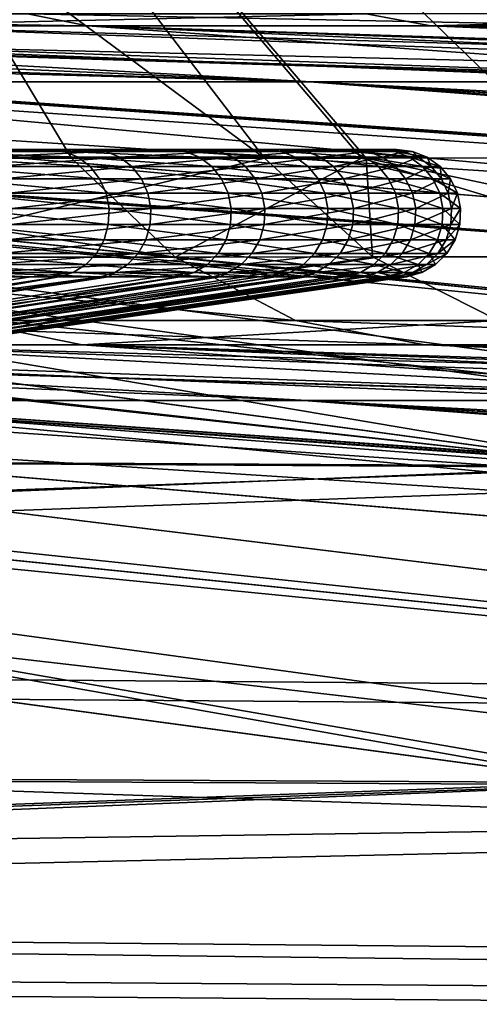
# Model space of a CAD drawing. Extents: x -850 to 850, y -465 to 0.
# Tile 95 of 125: x 34.04 to 37.64, y -19.7 to -11.98. Entities that reach past the tile are written whole.
import ezdxf

# ---------------------------------------------------------------- set-up
doc = ezdxf.new("R2010")
doc.units = 0
doc.linetypes.add('SOLIDLINE', pattern=[0])
doc.layers.add('Ablaufrosette_Modell_d52_1', color=251, linetype='SOLIDLINE')
doc.layers.add('BE3C_Lux_3440_1', color=252, linetype='SOLIDLINE')

msp = doc.modelspace()

# ---------------------------------------------------------------- linework, layer by layer
at = {"layer": 'Ablaufrosette_Modell_d52_1', "color": 251}
for points in [[(31.7708, -13, -11.0103), (34.5991, -13, -13.1026), (30.7956, -13, -13.4997)], [(30.7956, -13, -13.4997), (34.5991, -13, -13.1026), (33.5232, -13, -15.6515)], [(31.1984, -13, 12.5408), (33.1382, -13, 16.4509), (34.275, -13, 13.9285)], [(31.1984, -13, 12.5408), (34.275, -13, 13.9285), (32.0961, -13, 10.0224)], [(32.5451, -13, -8.45134), (35.4815, -13, -10.4803), (31.7708, -13, -11.0103)], [(31.7708, -13, -11.0103), (35.4815, -13, -10.4803), (34.5991, -13, -13.1026)], [(32.0961, -13, 10.0224), (34.275, -13, 13.9285), (35.22, -13, 11.3282)], [(32.0961, -13, 10.0224), (35.22, -13, 11.3282), (32.791, -13, 7.44071)], [(33.1137, -13, -5.83891), (36.1655, -13, -7.7995), (32.5451, -13, -8.45134)], [(32.5451, -13, -8.45134), (36.1655, -13, -7.7995), (35.4815, -13, -10.4803)], [(32.791, -13, 7.44071), (35.22, -13, 11.3282), (35.9681, -13, 8.66452)], [(32.791, -13, 7.44071), (35.9681, -13, 8.66452), (33.2785, -13, 4.81195)], [(33.4729, -13, -3.18956), (36.924, -13, -2.3222), (33.1137, -13, -5.83891)], [(36.924, -13, -2.3222), (36.6472, -13, -5.07504), (33.1137, -13, -5.83891)], [(33.1137, -13, -5.83891), (36.6472, -13, -5.07504), (36.1655, -13, -7.7995)], [(34.3897, -13.0155, 13.9751), (34.275, -13, 13.9285), (33.1382, -13, 16.4509)], [(34.3897, -13.0155, 13.9751), (33.1382, -13, 16.4509), (33.2492, -13.0155, 16.506)], [(34.4975, -13.061, 14.0189), (34.3897, -13.0155, 13.9751), (33.2492, -13.0155, 16.506)], [(34.4975, -13.061, 14.0189), (33.2492, -13.0155, 16.506), (33.3534, -13.061, 16.5577)], [(33.2785, -13, 4.81195), (35.9681, -13, 8.66452), (36.515, -13, 5.95239)], [(33.2785, -13, 4.81195), (36.515, -13, 5.95239), (33.5556, -13, 2.15275)], [(33.6205, -13, -0.52005), (36.9943, -13, 0.44363), (33.4729, -13, -3.18956)], [(33.4729, -13, -3.18956), (36.9943, -13, 0.44363), (36.924, -13, -2.3222)], [(33.6355, -13.0155, -15.704), (33.5232, -13, -15.6515), (34.5991, -13, -13.1026)], [(33.5556, -13, 2.15275), (36.515, -13, 5.95239), (36.8577, -13, 3.20698)], [(33.5556, -13, 2.15275), (36.8577, -13, 3.20698), (33.6205, -13, -0.52005)], [(33.6205, -13, -0.52005), (36.8577, -13, 3.20698), (36.9943, -13, 0.44363)], [(33.6355, -13.0155, -15.704), (34.5991, -13, -13.1026), (34.715, -13.0155, -13.1465)], [(33.7408, -13.061, -15.7531), (33.6355, -13.0155, -15.704), (34.715, -13.0155, -13.1465)], [(33.7408, -13.061, -15.7531), (34.715, -13.0155, -13.1465), (34.8237, -13.061, -13.1876)], [(35.3379, -13.0155, 11.3661), (35.22, -13, 11.3282), (34.275, -13, 13.9285)], [(35.3379, -13.0155, 11.3661), (34.275, -13, 13.9285), (34.3897, -13.0155, 13.9751)], [(35.4486, -13.061, 11.4017), (35.3379, -13.0155, 11.3661), (34.3897, -13.0155, 13.9751)], [(35.4486, -13.061, 11.4017), (34.3897, -13.0155, 13.9751), (34.4975, -13.061, 14.0189)], [(34.715, -13.0155, -13.1465), (34.5991, -13, -13.1026), (35.4815, -13, -10.4803)], [(34.715, -13.0155, -13.1465), (35.4815, -13, -10.4803), (35.6003, -13.0155, -10.5154)], [(34.8237, -13.061, -13.1876), (34.715, -13.0155, -13.1465), (35.6003, -13.0155, -10.5154)], [(34.8237, -13.061, -13.1876), (35.6003, -13.0155, -10.5154), (35.7118, -13.061, -10.5484)], [(36.0885, -13.0155, 8.69353), (35.9681, -13, 8.66452), (35.22, -13, 11.3282)], [(36.0885, -13.0155, 8.69353), (35.22, -13, 11.3282), (35.3379, -13.0155, 11.3661)], [(36.2016, -13.061, 8.72076), (36.0885, -13.0155, 8.69353), (35.3379, -13.0155, 11.3661)], [(36.2016, -13.061, 8.72076), (35.3379, -13.0155, 11.3661), (35.4486, -13.061, 11.4017)], [(35.6003, -13.0155, -10.5154), (35.4815, -13, -10.4803), (36.1655, -13, -7.7995)], [(35.6003, -13.0155, -10.5154), (36.1655, -13, -7.7995), (36.2866, -13.0155, -7.82562)], [(35.7118, -13.061, -10.5484), (35.6003, -13.0155, -10.5154), (36.2866, -13.0155, -7.82562)], [(35.7118, -13.061, -10.5484), (36.2866, -13.0155, -7.82562), (36.4003, -13.061, -7.85013)], [(36.6373, -13.0155, 5.97232), (36.515, -13, 5.95239), (35.9681, -13, 8.66452)], [(36.6373, -13.0155, 5.97232), (35.9681, -13, 8.66452), (36.0885, -13.0155, 8.69353)], [(36.752, -13.061, 5.99103), (36.6373, -13.0155, 5.97232), (36.0885, -13.0155, 8.69353)], [(36.752, -13.061, 5.99103), (36.0885, -13.0155, 8.69353), (36.2016, -13.061, 8.72076)], [(36.2866, -13.0155, -7.82562), (36.1655, -13, -7.7995), (36.6472, -13, -5.07504)], [(36.2866, -13.0155, -7.82562), (36.6472, -13, -5.07504), (36.77, -13.0155, -5.09204)], [(36.4003, -13.061, -7.85013), (36.2866, -13.0155, -7.82562), (36.77, -13.0155, -5.09204)], [(36.4003, -13.061, -7.85013), (36.77, -13.0155, -5.09204), (36.8851, -13.061, -5.10799)], [(36.9812, -13.0155, 3.21772), (36.8577, -13, 3.20698), (36.515, -13, 5.95239)], [(36.9812, -13.0155, 3.21772), (36.515, -13, 5.95239), (36.6373, -13.0155, 5.97232)], [(37.097, -13.061, 3.22779), (36.9812, -13.0155, 3.21772), (36.6373, -13.0155, 5.97232)], [(37.097, -13.061, 3.22779), (36.6373, -13.0155, 5.97232), (36.752, -13.061, 5.99103)], [(36.77, -13.0155, -5.09204), (36.6472, -13, -5.07504), (36.924, -13, -2.3222)], [(36.77, -13.0155, -5.09204), (36.924, -13, -2.3222), (37.0477, -13.0155, -2.32998)], [(36.8851, -13.061, -5.10799), (36.77, -13.0155, -5.09204), (37.0477, -13.0155, -2.32998)], [(37.1182, -13.0155, 0.44511), (36.9943, -13, 0.44363), (36.8577, -13, 3.20698)], [(37.1182, -13.0155, 0.44511), (36.8577, -13, 3.20698), (36.9812, -13.0155, 3.21772)], [(36.8851, -13.061, -5.10799), (37.0477, -13.0155, -2.32998), (37.1637, -13.061, -2.33727)], [(37.0477, -13.0155, -2.32998), (36.924, -13, -2.3222), (36.9943, -13, 0.44363)], [(37.2345, -13.061, 0.44651), (37.1182, -13.0155, 0.44511), (36.9812, -13.0155, 3.21772)], [(37.2345, -13.061, 0.44651), (36.9812, -13.0155, 3.21772), (37.097, -13.061, 3.22779)], [(37.0477, -13.0155, -2.32998), (36.9943, -13, 0.44363), (37.1182, -13.0155, 0.44511)], [(37.1637, -13.061, -2.33727), (37.0477, -13.0155, -2.32998), (37.1182, -13.0155, 0.44511)], [(37.1637, -13.061, -2.33727), (37.1182, -13.0155, 0.44511), (37.2345, -13.061, 0.44651)], [(34.5915, -13.1338, 14.0571), (34.4975, -13.061, 14.0189), (33.3534, -13.061, 16.5577)], [(34.5915, -13.1338, 14.0571), (33.3534, -13.061, 16.5577), (33.4442, -13.1338, 16.6028)], [(33.8328, -13.1338, -15.7961), (33.7408, -13.061, -15.7531), (34.8237, -13.061, -13.1876)], [(33.8328, -13.1338, -15.7961), (34.8237, -13.061, -13.1876), (34.9186, -13.1338, -13.2236)], [(35.5452, -13.1338, 11.4328), (35.4486, -13.061, 11.4017), (34.4975, -13.061, 14.0189)], [(35.5452, -13.1338, 11.4328), (34.4975, -13.061, 14.0189), (34.5915, -13.1338, 14.0571)], [(34.9186, -13.1338, -13.2236), (34.8237, -13.061, -13.1876), (35.7118, -13.061, -10.5484)], [(34.9186, -13.1338, -13.2236), (35.7118, -13.061, -10.5484), (35.8092, -13.1338, -10.5771)], [(36.3002, -13.1338, 8.74452), (36.2016, -13.061, 8.72076), (35.4486, -13.061, 11.4017)], [(36.3002, -13.1338, 8.74452), (35.4486, -13.061, 11.4017), (35.5452, -13.1338, 11.4328)], [(35.8092, -13.1338, -10.5771), (35.7118, -13.061, -10.5484), (36.4003, -13.061, -7.85013)], [(35.8092, -13.1338, -10.5771), (36.4003, -13.061, -7.85013), (36.4995, -13.1338, -7.87152)], [(36.8522, -13.1338, 6.00735), (36.752, -13.061, 5.99103), (36.2016, -13.061, 8.72076)], [(36.8522, -13.1338, 6.00735), (36.2016, -13.061, 8.72076), (36.3002, -13.1338, 8.74452)], [(36.4995, -13.1338, -7.87152), (36.4003, -13.061, -7.85013), (36.8851, -13.061, -5.10799)], [(36.4995, -13.1338, -7.87152), (36.8851, -13.061, -5.10799), (36.9856, -13.1338, -5.1219)], [(37.1981, -13.1338, 3.23659), (37.097, -13.061, 3.22779), (36.752, -13.061, 5.99103)], [(37.1981, -13.1338, 3.23659), (36.752, -13.061, 5.99103), (36.8522, -13.1338, 6.00735)], [(36.9856, -13.1338, -5.1219), (36.8851, -13.061, -5.10799), (37.1637, -13.061, -2.33727)], [(36.9856, -13.1338, -5.1219), (37.1637, -13.061, -2.33727), (37.265, -13.1338, -2.34364)], [(37.3359, -13.1338, 0.44772), (37.2345, -13.061, 0.44651), (37.097, -13.061, 3.22779)], [(37.3359, -13.1338, 0.44772), (37.097, -13.061, 3.22779), (37.1981, -13.1338, 3.23659)], [(37.265, -13.1338, -2.34364), (37.1637, -13.061, -2.33727), (37.2345, -13.061, 0.44651)], [(37.265, -13.1338, -2.34364), (37.2345, -13.061, 0.44651), (37.3359, -13.1338, 0.44772)], [(34.666, -13.2293, 14.0874), (34.5915, -13.1338, 14.0571), (33.4442, -13.1338, 16.6028)], [(34.666, -13.2293, 14.0874), (33.4442, -13.1338, 16.6028), (33.5163, -13.2293, 16.6386)], [(33.9056, -13.2293, -15.8301), (33.8328, -13.1338, -15.7961), (34.9186, -13.1338, -13.2236)], [(33.9056, -13.2293, -15.8301), (34.9186, -13.1338, -13.2236), (34.9938, -13.2293, -13.252)], [(35.6218, -13.2293, 11.4574), (35.5452, -13.1338, 11.4328), (34.5915, -13.1338, 14.0571)], [(35.6218, -13.2293, 11.4574), (34.5915, -13.1338, 14.0571), (34.666, -13.2293, 14.0874)], [(34.9938, -13.2293, -13.252), (34.9186, -13.1338, -13.2236), (35.8092, -13.1338, -10.5771)], [(34.9938, -13.2293, -13.252), (35.8092, -13.1338, -10.5771), (35.8863, -13.2293, -10.5999)], [(36.3784, -13.2293, 8.76336), (36.3002, -13.1338, 8.74452), (35.5452, -13.1338, 11.4328)], [(36.3784, -13.2293, 8.76336), (35.5452, -13.1338, 11.4328), (35.6218, -13.2293, 11.4574)], [(35.8863, -13.2293, -10.5999), (35.8092, -13.1338, -10.5771), (36.4995, -13.1338, -7.87152)], [(35.8863, -13.2293, -10.5999), (36.4995, -13.1338, -7.87152), (36.5781, -13.2293, -7.88848)], [(36.9315, -13.2293, 6.02029), (36.8522, -13.1338, 6.00735), (36.3002, -13.1338, 8.74452)], [(36.9315, -13.2293, 6.02029), (36.3002, -13.1338, 8.74452), (36.3784, -13.2293, 8.76336)], [(36.5781, -13.2293, -7.88848), (36.4995, -13.1338, -7.87152), (36.9856, -13.1338, -5.1219)], [(36.5781, -13.2293, -7.88848), (36.9856, -13.1338, -5.1219), (37.0653, -13.2293, -5.13294)], [(37.2782, -13.2293, 3.24356), (37.1981, -13.1338, 3.23659), (36.8522, -13.1338, 6.00735)], [(37.2782, -13.2293, 3.24356), (36.8522, -13.1338, 6.00735), (36.9315, -13.2293, 6.02029)], [(37.0653, -13.2293, -5.13294), (36.9856, -13.1338, -5.1219), (37.265, -13.1338, -2.34364)], [(37.0653, -13.2293, -5.13294), (37.265, -13.1338, -2.34364), (37.3452, -13.2293, -2.34869)], [(37.4163, -13.2293, 0.44869), (37.3359, -13.1338, 0.44772), (37.1981, -13.1338, 3.23659)], [(37.4163, -13.2293, 0.44869), (37.1981, -13.1338, 3.23659), (37.2782, -13.2293, 3.24356)], [(37.3452, -13.2293, -2.34869), (37.265, -13.1338, -2.34364), (37.3359, -13.1338, 0.44772)], [(37.3452, -13.2293, -2.34869), (37.3359, -13.1338, 0.44772), (37.4163, -13.2293, 0.44869)], [(34.7164, -13.3417, 14.1079), (34.666, -13.2293, 14.0874), (33.5163, -13.2293, 16.6386)], [(34.7164, -13.3417, 14.1079), (33.5163, -13.2293, 16.6386), (33.565, -13.3417, 16.6628)], [(33.9549, -13.3417, -15.8531), (33.9056, -13.2293, -15.8301), (34.9938, -13.2293, -13.252)], [(33.9549, -13.3417, -15.8531), (34.9938, -13.2293, -13.252), (35.0447, -13.3417, -13.2713)], [(35.6736, -13.3417, 11.4741), (35.6218, -13.2293, 11.4574), (34.666, -13.2293, 14.0874)], [(35.6736, -13.3417, 11.4741), (34.666, -13.2293, 14.0874), (34.7164, -13.3417, 14.1079)], [(35.0447, -13.3417, -13.2713), (34.9938, -13.2293, -13.252), (35.8863, -13.2293, -10.5999)], [(35.0447, -13.3417, -13.2713), (35.8863, -13.2293, -10.5999), (35.9385, -13.3417, -10.6153)], [(36.4313, -13.3417, 8.7761), (36.3784, -13.2293, 8.76336), (35.6218, -13.2293, 11.4574)], [(36.4313, -13.3417, 8.7761), (35.6218, -13.2293, 11.4574), (35.6736, -13.3417, 11.4741)], [(35.9385, -13.3417, -10.6153), (35.8863, -13.2293, -10.5999), (36.5781, -13.2293, -7.88848)], [(35.9385, -13.3417, -10.6153), (36.5781, -13.2293, -7.88848), (36.6313, -13.3417, -7.89995)], [(36.9852, -13.3417, 6.02905), (36.9315, -13.2293, 6.02029), (36.3784, -13.2293, 8.76336)], [(36.9852, -13.3417, 6.02905), (36.3784, -13.2293, 8.76336), (36.4313, -13.3417, 8.7761)], [(36.6313, -13.3417, -7.89995), (36.5781, -13.2293, -7.88848), (37.0653, -13.2293, -5.13294)], [(36.6313, -13.3417, -7.89995), (37.0653, -13.2293, -5.13294), (37.1192, -13.3417, -5.1404)], [(37.3324, -13.3417, 3.24828), (37.2782, -13.2293, 3.24356), (36.9315, -13.2293, 6.02029)], [(37.3324, -13.3417, 3.24828), (36.9315, -13.2293, 6.02029), (36.9852, -13.3417, 6.02905)], [(37.1192, -13.3417, -5.1404), (37.0653, -13.2293, -5.13294), (37.3452, -13.2293, -2.34869)], [(37.1192, -13.3417, -5.1404), (37.3452, -13.2293, -2.34869), (37.3995, -13.3417, -2.35211)], [(37.4707, -13.3417, 0.44934), (37.4163, -13.2293, 0.44869), (37.2782, -13.2293, 3.24356)], [(37.4707, -13.3417, 0.44934), (37.2782, -13.2293, 3.24356), (37.3324, -13.3417, 3.24828)], [(37.3995, -13.3417, -2.35211), (37.3452, -13.2293, -2.34869), (37.4163, -13.2293, 0.44869)], [(37.3995, -13.3417, -2.35211), (37.4163, -13.2293, 0.44869), (37.4707, -13.3417, 0.44934)], [(34.7396, -13.464, 14.1173), (34.7164, -13.3417, 14.1079), (33.565, -13.3417, 16.6628)], [(34.7396, -13.464, 14.1173), (33.565, -13.3417, 16.6628), (33.5874, -13.464, 16.6739)], [(33.9776, -13.464, -15.8637), (33.9549, -13.3417, -15.8531), (35.0447, -13.3417, -13.2713)], [(33.9776, -13.464, -15.8637), (35.0447, -13.3417, -13.2713), (35.0681, -13.464, -13.2802)], [(35.6974, -13.464, 11.4817), (35.6736, -13.3417, 11.4741), (34.7164, -13.3417, 14.1079)], [(35.6974, -13.464, 11.4817), (34.7164, -13.3417, 14.1079), (34.7396, -13.464, 14.1173)], [(35.0681, -13.464, -13.2802), (35.0447, -13.3417, -13.2713), (35.9385, -13.3417, -10.6153)], [(35.0681, -13.464, -13.2802), (35.9385, -13.3417, -10.6153), (35.9625, -13.464, -10.6224)], [(36.4556, -13.464, 8.78197), (36.4313, -13.3417, 8.7761), (35.6736, -13.3417, 11.4741)], [(36.4556, -13.464, 8.78197), (35.6736, -13.3417, 11.4741), (35.6974, -13.464, 11.4817)], [(35.9625, -13.464, -10.6224), (35.9385, -13.3417, -10.6153), (36.6313, -13.3417, -7.89995)], [(35.9625, -13.464, -10.6224), (36.6313, -13.3417, -7.89995), (36.6557, -13.464, -7.90523)], [(37.01, -13.464, 6.03308), (36.9852, -13.3417, 6.02905), (36.4313, -13.3417, 8.7761)], [(37.01, -13.464, 6.03308), (36.4313, -13.3417, 8.7761), (36.4556, -13.464, 8.78197)], [(36.6557, -13.464, -7.90523), (36.6313, -13.3417, -7.89995), (37.1192, -13.3417, -5.1404)], [(36.6557, -13.464, -7.90523), (37.1192, -13.3417, -5.1404), (37.144, -13.464, -5.14384)], [(37.3573, -13.464, 3.25045), (37.3324, -13.3417, 3.24828), (36.9852, -13.3417, 6.02905)], [(37.3573, -13.464, 3.25045), (36.9852, -13.3417, 6.02905), (37.01, -13.464, 6.03308)], [(37.144, -13.464, -5.14384), (37.1192, -13.3417, -5.1404), (37.3995, -13.3417, -2.35211)], [(37.144, -13.464, -5.14384), (37.3995, -13.3417, -2.35211), (37.4245, -13.464, -2.35368)], [(37.4958, -13.464, 0.44964), (37.4707, -13.3417, 0.44934), (37.3324, -13.3417, 3.24828)], [(37.4958, -13.464, 0.44964), (37.3324, -13.3417, 3.24828), (37.3573, -13.464, 3.25045)], [(37.4245, -13.464, -2.35368), (37.3995, -13.3417, -2.35211), (37.4707, -13.3417, 0.44934)], [(37.4245, -13.464, -2.35368), (37.4707, -13.3417, 0.44934), (37.4958, -13.464, 0.44964)], [(34.7342, -13.5888, 14.1151), (33.5874, -13.464, 16.6739), (33.5822, -13.5888, 16.6713)], [(34.7342, -13.5888, 14.1151), (34.7396, -13.464, 14.1173), (33.5874, -13.464, 16.6739)], [(33.9723, -13.5888, -15.8612), (33.9776, -13.464, -15.8637), (35.0681, -13.464, -13.2802)], [(33.9723, -13.5888, -15.8612), (35.0681, -13.464, -13.2802), (35.0627, -13.5888, -13.2781)], [(35.6919, -13.5888, 11.48), (34.7396, -13.464, 14.1173), (34.7342, -13.5888, 14.1151)], [(35.6919, -13.5888, 11.48), (35.6974, -13.464, 11.4817), (34.7396, -13.464, 14.1173)], [(35.0627, -13.5888, -13.2781), (35.0681, -13.464, -13.2802), (35.9625, -13.464, -10.6224)], [(35.0627, -13.5888, -13.2781), (35.9625, -13.464, -10.6224), (35.9569, -13.5888, -10.6208)], [(36.45, -13.5888, 8.7806), (35.6974, -13.464, 11.4817), (35.6919, -13.5888, 11.48)], [(36.45, -13.5888, 8.7806), (36.4556, -13.464, 8.78197), (35.6974, -13.464, 11.4817)], [(35.9569, -13.5888, -10.6208), (35.9625, -13.464, -10.6224), (36.6557, -13.464, -7.90523)], [(35.9569, -13.5888, -10.6208), (36.6557, -13.464, -7.90523), (36.65, -13.5888, -7.904)], [(37.0042, -13.5888, 6.03214), (36.4556, -13.464, 8.78197), (36.45, -13.5888, 8.7806)], [(37.0042, -13.5888, 6.03214), (37.01, -13.464, 6.03308), (36.4556, -13.464, 8.78197)], [(36.65, -13.5888, -7.904), (36.6557, -13.464, -7.90523), (37.144, -13.464, -5.14384)], [(36.65, -13.5888, -7.904), (37.144, -13.464, -5.14384), (37.1382, -13.5888, -5.14304)], [(37.3515, -13.5888, 3.24994), (37.01, -13.464, 6.03308), (37.0042, -13.5888, 6.03214)], [(37.3515, -13.5888, 3.24994), (37.3573, -13.464, 3.25045), (37.01, -13.464, 6.03308)], [(37.1382, -13.5888, -5.14304), (37.144, -13.464, -5.14384), (37.4245, -13.464, -2.35368)], [(37.1382, -13.5888, -5.14304), (37.4245, -13.464, -2.35368), (37.4187, -13.5888, -2.35331)], [(37.4899, -13.5888, 0.44957), (37.3573, -13.464, 3.25045), (37.3515, -13.5888, 3.24994)], [(37.4899, -13.5888, 0.44957), (37.4958, -13.464, 0.44964), (37.3573, -13.464, 3.25045)], [(37.4187, -13.5888, -2.35331), (37.4245, -13.464, -2.35368), (37.4958, -13.464, 0.44964)], [(37.4187, -13.5888, -2.35331), (37.4958, -13.464, 0.44964), (37.4899, -13.5888, 0.44957)], [(34.7005, -13.7082, 14.1014), (33.5822, -13.5888, 16.6713), (33.5496, -13.7082, 16.6551)], [(34.7005, -13.7082, 14.1014), (34.7342, -13.5888, 14.1151), (33.5822, -13.5888, 16.6713)], [(33.9394, -13.7082, -15.8458), (33.9723, -13.5888, -15.8612), (35.0627, -13.5888, -13.2781)], [(33.9394, -13.7082, -15.8458), (35.0627, -13.5888, -13.2781), (35.0286, -13.7082, -13.2652)], [(35.6572, -13.7082, 11.4688), (34.7342, -13.5888, 14.1151), (34.7005, -13.7082, 14.1014)], [(35.6572, -13.7082, 11.4688), (35.6919, -13.5888, 11.48), (34.7342, -13.5888, 14.1151)], [(35.0286, -13.7082, -13.2652), (35.0627, -13.5888, -13.2781), (35.9569, -13.5888, -10.6208)], [(35.0286, -13.7082, -13.2652), (35.9569, -13.5888, -10.6208), (35.922, -13.7082, -10.6104)], [(36.4146, -13.7082, 8.77208), (35.6919, -13.5888, 11.48), (35.6572, -13.7082, 11.4688)], [(36.4146, -13.7082, 8.77208), (36.45, -13.5888, 8.7806), (35.6919, -13.5888, 11.48)], [(35.922, -13.7082, -10.6104), (35.9569, -13.5888, -10.6208), (36.65, -13.5888, -7.904)], [(35.922, -13.7082, -10.6104), (36.65, -13.5888, -7.904), (36.6145, -13.7082, -7.89633)], [(36.9683, -13.7082, 6.02628), (36.45, -13.5888, 8.7806), (36.4146, -13.7082, 8.77208)], [(36.9683, -13.7082, 6.02628), (37.0042, -13.5888, 6.03214), (36.45, -13.5888, 8.7806)], [(36.6145, -13.7082, -7.89633), (36.65, -13.5888, -7.904), (37.1382, -13.5888, -5.14304)], [(36.6145, -13.7082, -7.89633), (37.1382, -13.5888, -5.14304), (37.1022, -13.7082, -5.13804)], [(37.3153, -13.7082, 3.24679), (37.0042, -13.5888, 6.03214), (36.9683, -13.7082, 6.02628)], [(37.3153, -13.7082, 3.24679), (37.3515, -13.5888, 3.24994), (37.0042, -13.5888, 6.03214)], [(37.1022, -13.7082, -5.13804), (37.1382, -13.5888, -5.14304), (37.4187, -13.5888, -2.35331)], [(37.1022, -13.7082, -5.13804), (37.4187, -13.5888, -2.35331), (37.3824, -13.7082, -2.35103)], [(37.4536, -13.7082, 0.44913), (37.3515, -13.5888, 3.24994), (37.3153, -13.7082, 3.24679)], [(37.4536, -13.7082, 0.44913), (37.4899, -13.5888, 0.44957), (37.3515, -13.5888, 3.24994)], [(37.3824, -13.7082, -2.35103), (37.4187, -13.5888, -2.35331), (37.4899, -13.5888, 0.44957)], [(37.3824, -13.7082, -2.35103), (37.4899, -13.5888, 0.44957), (37.4536, -13.7082, 0.44913)], [(34.6405, -13.815, 14.0771), (33.5496, -13.7082, 16.6551), (33.4917, -13.815, 16.6264)], [(34.6405, -13.815, 14.0771), (34.7005, -13.7082, 14.1014), (33.5496, -13.7082, 16.6551)], [(33.8808, -13.815, -15.8185), (33.9394, -13.7082, -15.8458), (35.0286, -13.7082, -13.2652)], [(33.8808, -13.815, -15.8185), (35.0286, -13.7082, -13.2652), (34.9681, -13.815, -13.2423)], [(35.5956, -13.815, 11.449), (34.7005, -13.7082, 14.1014), (34.6405, -13.815, 14.0771)], [(35.5956, -13.815, 11.449), (35.6572, -13.7082, 11.4688), (34.7005, -13.7082, 14.1014)], [(34.9681, -13.815, -13.2423), (35.0286, -13.7082, -13.2652), (35.922, -13.7082, -10.6104)], [(34.9681, -13.815, -13.2423), (35.922, -13.7082, -10.6104), (35.86, -13.815, -10.5921)], [(36.3517, -13.815, 8.75693), (35.6572, -13.7082, 11.4688), (35.5956, -13.815, 11.449)], [(36.3517, -13.815, 8.75693), (36.4146, -13.7082, 8.77208), (35.6572, -13.7082, 11.4688)], [(35.86, -13.815, -10.5921), (35.922, -13.7082, -10.6104), (36.6145, -13.7082, -7.89633)], [(35.86, -13.815, -10.5921), (36.6145, -13.7082, -7.89633), (36.5512, -13.815, -7.88269)], [(36.9045, -13.815, 6.01588), (36.4146, -13.7082, 8.77208), (36.3517, -13.815, 8.75693)], [(36.9045, -13.815, 6.01588), (36.9683, -13.7082, 6.02628), (36.4146, -13.7082, 8.77208)], [(36.5512, -13.815, -7.88269), (36.6145, -13.7082, -7.89633), (37.1022, -13.7082, -5.13804)], [(36.5512, -13.815, -7.88269), (37.1022, -13.7082, -5.13804), (37.0381, -13.815, -5.12917)], [(37.2508, -13.815, 3.24118), (36.9683, -13.7082, 6.02628), (36.9045, -13.815, 6.01588)], [(37.2508, -13.815, 3.24118), (37.3153, -13.7082, 3.24679), (36.9683, -13.7082, 6.02628)], [(37.0381, -13.815, -5.12917), (37.1022, -13.7082, -5.13804), (37.3824, -13.7082, -2.35103)], [(37.0381, -13.815, -5.12917), (37.3824, -13.7082, -2.35103), (37.3178, -13.815, -2.34697)], [(37.3889, -13.815, 0.44836), (37.3153, -13.7082, 3.24679), (37.2508, -13.815, 3.24118)], [(37.3889, -13.815, 0.44836), (37.4536, -13.7082, 0.44913), (37.3153, -13.7082, 3.24679)], [(37.3178, -13.815, -2.34697), (37.3824, -13.7082, -2.35103), (37.4536, -13.7082, 0.44913)], [(37.3178, -13.815, -2.34697), (37.4536, -13.7082, 0.44913), (37.3889, -13.815, 0.44836)], [(34.5581, -13.9026, 14.0436), (33.4917, -13.815, 16.6264), (33.412, -13.9026, 16.5868)], [(34.5581, -13.9026, 14.0436), (34.6405, -13.815, 14.0771), (33.4917, -13.815, 16.6264)], [(33.8001, -13.9026, -15.7808), (33.8808, -13.815, -15.8185), (34.9681, -13.815, -13.2423)], [(33.8001, -13.9026, -15.7808), (34.9681, -13.815, -13.2423), (34.8849, -13.9026, -13.2108)], [(35.5109, -13.9026, 11.4218), (34.6405, -13.815, 14.0771), (34.5581, -13.9026, 14.0436)], [(35.5109, -13.9026, 11.4218), (35.5956, -13.815, 11.449), (34.6405, -13.815, 14.0771)], [(34.8849, -13.9026, -13.2108), (34.9681, -13.815, -13.2423), (35.86, -13.815, -10.5921)], [(34.8849, -13.9026, -13.2108), (35.86, -13.815, -10.5921), (35.7746, -13.9026, -10.5669)], [(36.2652, -13.9026, 8.73609), (35.5956, -13.815, 11.449), (35.5109, -13.9026, 11.4218)], [(36.2652, -13.9026, 8.73609), (36.3517, -13.815, 8.75693), (35.5956, -13.815, 11.449)], [(35.7746, -13.9026, -10.5669), (35.86, -13.815, -10.5921), (36.5512, -13.815, -7.88269)], [(35.7746, -13.9026, -10.5669), (36.5512, -13.815, -7.88269), (36.4642, -13.9026, -7.86393)], [(36.8166, -13.9026, 6.00156), (36.3517, -13.815, 8.75693), (36.2652, -13.9026, 8.73609)], [(36.8166, -13.9026, 6.00156), (36.9045, -13.815, 6.01588), (36.3517, -13.815, 8.75693)], [(36.4642, -13.9026, -7.86393), (36.5512, -13.815, -7.88269), (37.0381, -13.815, -5.12917)], [(36.4642, -13.9026, -7.86393), (37.0381, -13.815, -5.12917), (36.9499, -13.9026, -5.11696)], [(37.1622, -13.9026, 3.23347), (36.9045, -13.815, 6.01588), (36.8166, -13.9026, 6.00156)], [(37.1622, -13.9026, 3.23347), (37.2508, -13.815, 3.24118), (36.9045, -13.815, 6.01588)], [(36.9499, -13.9026, -5.11696), (37.0381, -13.815, -5.12917), (37.3178, -13.815, -2.34697)], [(36.9499, -13.9026, -5.11696), (37.3178, -13.815, -2.34697), (37.229, -13.9026, -2.34138)], [(37.2999, -13.9026, 0.44729), (37.2508, -13.815, 3.24118), (37.1622, -13.9026, 3.23347)], [(37.229, -13.9026, -2.34138), (37.3178, -13.815, -2.34697), (37.3889, -13.815, 0.44836)], [(37.229, -13.9026, -2.34138), (37.3889, -13.815, 0.44836), (37.2999, -13.9026, 0.44729)], [(37.2999, -13.9026, 0.44729), (37.3889, -13.815, 0.44836), (37.2508, -13.815, 3.24118)], [(33.3154, -13.9655, 16.5389), (33.2079, -14, 16.4855), (34.1275, -14, 14.4449)], [(34.4582, -13.9655, 14.003), (33.412, -13.9026, 16.5868), (33.3154, -13.9655, 16.5389)], [(33.3154, -13.9655, 16.5389), (34.1275, -14, 14.4449), (34.4582, -13.9655, 14.003)], [(34.4582, -13.9655, 14.003), (34.5581, -13.9026, 14.0436), (33.412, -13.9026, 16.5868)], [(34.6718, -14, -13.1301), (33.6586, -14, -15.5306), (33.7024, -13.9655, -15.7352)], [(33.7024, -13.9655, -15.7352), (33.8001, -13.9026, -15.7808), (34.8849, -13.9026, -13.2108)], [(33.7024, -13.9655, -15.7352), (34.8849, -13.9026, -13.2108), (34.7841, -13.9655, -13.1726)], [(34.7841, -13.9655, -13.1726), (34.6718, -14, -13.1301), (33.7024, -13.9655, -15.7352)], [(34.4582, -13.9655, 14.003), (34.1275, -14, 14.4449), (34.347, -14, 13.9578)], [(34.4582, -13.9655, 14.003), (34.347, -14, 13.9578), (35.1229, -14, 11.8228)], [(35.4083, -13.9655, 11.3887), (34.5581, -13.9026, 14.0436), (34.4582, -13.9655, 14.003)], [(35.1229, -14, 11.8228), (35.4083, -13.9655, 11.3887), (34.4582, -13.9655, 14.003)], [(35.4083, -13.9655, 11.3887), (35.5109, -13.9026, 11.4218), (34.5581, -13.9026, 14.0436)], [(34.7841, -13.9655, -13.1726), (34.7357, -14, -12.9402), (34.6718, -14, -13.1301)], [(35.5561, -14, -10.5024), (34.7357, -14, -12.9402), (34.7841, -13.9655, -13.1726)], [(34.7841, -13.9655, -13.1726), (34.8849, -13.9026, -13.2108), (35.7746, -13.9026, -10.5669)], [(34.7841, -13.9655, -13.1726), (35.7746, -13.9026, -10.5669), (35.6712, -13.9655, -10.5364)], [(35.6712, -13.9655, -10.5364), (35.5561, -14, -10.5024), (34.7841, -13.9655, -13.1726)], [(35.1229, -14, 11.8228), (35.294, -14, 11.352), (35.4083, -13.9655, 11.3887)], [(35.4083, -13.9655, 11.3887), (35.294, -14, 11.352), (35.9173, -14, 9.13285)], [(36.1603, -13.9655, 8.71083), (35.5109, -13.9026, 11.4218), (35.4083, -13.9655, 11.3887)], [(35.4083, -13.9655, 11.3887), (35.9173, -14, 9.13285), (36.1603, -13.9655, 8.71083)], [(36.1603, -13.9655, 8.71083), (36.2652, -13.9026, 8.73609), (35.5109, -13.9026, 11.4218)], [(35.6712, -13.9655, -10.5364), (35.6139, -14, -10.2759), (35.5561, -14, -10.5024)], [(36.2415, -14, -7.8159), (35.6139, -14, -10.2759), (35.6712, -13.9655, -10.5364)], [(35.6712, -13.9655, -10.5364), (35.7746, -13.9026, -10.5669), (36.4642, -13.9026, -7.86393)], [(35.6712, -13.9655, -10.5364), (36.4642, -13.9026, -7.86393), (36.3588, -13.9655, -7.8412)], [(36.3588, -13.9655, -7.8412), (36.2415, -14, -7.8159), (35.6712, -13.9655, -10.5364)], [(36.1603, -13.9655, 8.71083), (35.9173, -14, 9.13285), (36.0437, -14, 8.68273)], [(36.1603, -13.9655, 8.71083), (36.0437, -14, 8.68273), (36.5059, -14, 6.39047)], [(36.7102, -13.9655, 5.98421), (36.2652, -13.9026, 8.73609), (36.1603, -13.9655, 8.71083)], [(36.5059, -14, 6.39047), (36.7102, -13.9655, 5.98421), (36.1603, -13.9655, 8.71083)], [(36.3588, -13.9655, -7.8412), (36.288, -14, -7.55284), (36.2415, -14, -7.8159)], [(36.7102, -13.9655, 5.98421), (36.8166, -13.9026, 6.00156), (36.2652, -13.9026, 8.73609)], [(36.7243, -14, -5.08571), (36.288, -14, -7.55284), (36.3588, -13.9655, -7.8412)], [(36.3588, -13.9655, -7.8412), (36.4642, -13.9026, -7.86393), (36.9499, -13.9026, -5.11696)], [(36.3588, -13.9655, -7.8412), (36.9499, -13.9026, -5.11696), (36.8431, -13.9655, -5.10217)], [(36.8431, -13.9655, -5.10217), (36.7243, -14, -5.08571), (36.3588, -13.9655, -7.8412)], [(36.5059, -14, 6.39047), (36.5917, -14, 5.9649), (36.7102, -13.9655, 5.98421)], [(36.7102, -13.9655, 5.98421), (36.5917, -14, 5.9649), (36.8855, -14, 3.61137)], [(37.0547, -13.9655, 3.22412), (36.8166, -13.9026, 6.00156), (36.7102, -13.9655, 5.98421)], [(36.7102, -13.9655, 5.98421), (36.8855, -14, 3.61137), (37.0547, -13.9655, 3.22412)], [(36.8431, -13.9655, -5.10217), (36.7543, -14, -4.78668), (36.7243, -14, -5.08571)], [(37.0016, -14, -2.32708), (36.7543, -14, -4.78668), (36.8431, -13.9655, -5.10217)], [(37.0547, -13.9655, 3.22412), (37.1622, -13.9026, 3.23347), (36.8166, -13.9026, 6.00156)], [(36.8431, -13.9655, -5.10217), (36.9499, -13.9026, -5.11696), (37.229, -13.9026, -2.34138)], [(36.8431, -13.9655, -5.10217), (37.229, -13.9026, -2.34138), (37.1214, -13.9655, -2.33461)], [(37.1214, -13.9655, -2.33461), (37.0016, -14, -2.32708), (36.8431, -13.9655, -5.10217)], [(37.0547, -13.9655, 3.22412), (36.8855, -14, 3.61137), (36.9352, -14, 3.21372)], [(37.0547, -13.9655, 3.22412), (36.9352, -14, 3.21372), (37.1921, -13.9655, 0.446)], [(36.9352, -14, 3.21372), (37.0539, -14, 0.81145), (37.1921, -13.9655, 0.446)], [(37.1214, -13.9655, -2.33461), (37.0101, -14, -1.99325), (37.0016, -14, -2.32708)], [(37.0721, -14, 0.44456), (37.0101, -14, -1.99325), (37.1214, -13.9655, -2.33461)], [(37.1921, -13.9655, 0.446), (37.0539, -14, 0.81145), (37.0721, -14, 0.44456)], [(37.1921, -13.9655, 0.446), (37.1622, -13.9026, 3.23347), (37.0547, -13.9655, 3.22412)], [(37.1921, -13.9655, 0.446), (37.0721, -14, 0.44456), (37.1214, -13.9655, -2.33461)], [(37.1214, -13.9655, -2.33461), (37.229, -13.9026, -2.34138), (37.2999, -13.9026, 0.44729)], [(37.1214, -13.9655, -2.33461), (37.2999, -13.9026, 0.44729), (37.1921, -13.9655, 0.446)], [(37.1921, -13.9655, 0.446), (37.2999, -13.9026, 0.44729), (37.1622, -13.9026, 3.23347)], [(33.6586, -14, -15.5306), (34.6718, -14, -13.1301), (28.0873, -14.883, -12.9597)], [(28.0873, -14.883, -12.9597), (34.6718, -14, -13.1301), (28.987, -14.883, -10.7984)], [(34.347, -14, 13.9578), (34.1275, -14, 14.4449), (28.4862, -14.883, 12.0575)], [(34.1275, -14, 14.4449), (33.2079, -14, 16.4855), (28.4862, -14.883, 12.0575)], [(29.3166, -14.883, 9.86863), (34.347, -14, 13.9578), (28.4862, -14.883, 12.0575)], [(34.6718, -14, -13.1301), (34.7357, -14, -12.9402), (28.987, -14.883, -10.7984)], [(34.7357, -14, -12.9402), (35.5561, -14, -10.5024), (28.987, -14.883, -10.7984)], [(28.987, -14.883, -10.7984), (35.5561, -14, -10.5024), (29.7206, -14.883, -8.57525)], [(35.294, -14, 11.352), (35.1229, -14, 11.8228), (29.3166, -14.883, 9.86863)], [(35.1229, -14, 11.8228), (34.347, -14, 13.9578), (29.3166, -14.883, 9.86863)], [(29.9789, -14.883, 7.6232), (35.294, -14, 11.352), (29.3166, -14.883, 9.86863)], [(35.5561, -14, -10.5024), (35.6139, -14, -10.2759), (29.7206, -14.883, -8.57525)], [(35.6139, -14, -10.2759), (36.2415, -14, -7.8159), (29.7206, -14.883, -8.57525)], [(29.7206, -14.883, -8.57525), (36.2415, -14, -7.8159), (30.284, -14.883, -6.30296)], [(36.0437, -14, 8.68273), (35.9173, -14, 9.13285), (29.9789, -14.883, 7.6232)], [(35.9173, -14, 9.13285), (35.294, -14, 11.352), (29.9789, -14.883, 7.6232)], [(30.4696, -14.883, 5.33409), (36.0437, -14, 8.68273), (29.9789, -14.883, 7.6232)], [(36.2415, -14, -7.8159), (36.288, -14, -7.55284), (30.284, -14.883, -6.30296)], [(36.288, -14, -7.55284), (36.7243, -14, -5.08571), (30.284, -14.883, -6.30296)], [(30.284, -14.883, -6.30296), (36.7243, -14, -5.08571), (30.674, -14.883, -3.99456)], [(36.5917, -14, 5.9649), (36.5059, -14, 6.39047), (30.4696, -14.883, 5.33409)], [(36.5059, -14, 6.39047), (36.0437, -14, 8.68273), (30.4696, -14.883, 5.33409)], [(30.7858, -14.883, 3.01444), (36.5917, -14, 5.9649), (30.4696, -14.883, 5.33409)], [(36.7243, -14, -5.08571), (36.7543, -14, -4.78668), (30.674, -14.883, -3.99456)], [(36.7543, -14, -4.78668), (37.0016, -14, -2.32708), (30.674, -14.883, -3.99456)], [(30.674, -14.883, -3.99456), (37.0016, -14, -2.32708), (30.8882, -14.883, -1.66329)], [(36.9352, -14, 3.21372), (36.8855, -14, 3.61137), (30.7858, -14.883, 3.01444)], [(36.8855, -14, 3.61137), (36.5917, -14, 5.9649), (30.7858, -14.883, 3.01444)], [(30.9256, -14.883, 0.67752), (36.9352, -14, 3.21372), (30.7858, -14.883, 3.01444)], [(37.0016, -14, -2.32708), (37.0101, -14, -1.99325), (30.8882, -14.883, -1.66329)], [(37.0101, -14, -1.99325), (37.0721, -14, 0.44456), (30.8882, -14.883, -1.66329)], [(30.8882, -14.883, -1.66329), (37.0721, -14, 0.44456), (30.9256, -14.883, 0.67752)], [(37.0721, -14, 0.44456), (37.0539, -14, 0.81145), (30.9256, -14.883, 0.67752)], [(37.0539, -14, 0.81145), (36.9352, -14, 3.21372), (30.9256, -14.883, 0.67752)]]:
    msp.add_3dface(points, dxfattribs=at)
at = {"layer": 'BE3C_Lux_3440_1', "color": 252}
for points in [[(28.9811, -3.96445, 16.7322), (35.9583, -13.0678, 22.782), (23.663, -3.96445, 23.663)], [(23.663, -3.96445, 23.663), (35.9583, -13.0678, 22.782), (31.9599, -13.0685, 28.1183)], [(34.4467, -13.0681, -25.0094), (36.7188, -13.0674, -21.1969), (28.9811, -3.96445, -16.7322)], [(36.7188, -13.0674, -21.1969), (38.3796, -13.0668, -18.4103), (28.9811, -3.96445, -16.7322)], [(28.9811, -3.96445, -16.7322), (38.3796, -13.0668, -18.4103), (40.7776, -13.0654, -12.207)], [(28.9811, -3.96445, -16.7322), (40.7776, -13.0654, -12.207), (32.3242, -3.96445, -8.66124)], [(34.4467, -13.0681, -25.0094), (28.9811, -3.96445, -16.7322), (30.1231, -13.0685, -30.0778)], [(32.3242, -3.96445, 8.66124), (39.4659, -13.0663, 15.9477), (28.9811, -3.96445, 16.7322)], [(28.9811, -3.96445, 16.7322), (39.4659, -13.0663, 15.9477), (36.7559, -13.0674, 21.228)], [(28.9811, -3.96445, 16.7322), (36.7559, -13.0674, 21.228), (35.9583, -13.0678, 22.782)], [(42.3069, -13.0644, -4.67489), (33.4645, -3.96445), (32.3242, -3.96445, -8.66124)], [(32.3242, -3.96445, -8.66124), (40.7776, -13.0654, -12.207), (41.023, -13.0653, -10.9981)], [(32.3242, -3.96445, -8.66124), (41.023, -13.0653, -10.9981), (42.3069, -13.0644, -4.67489)], [(33.4645, -3.96445), (41.4706, -13.065, 9.59009), (32.3242, -3.96445, 8.66124)], [(32.3242, -3.96445, 8.66124), (41.4706, -13.065, 9.59009), (41.0293, -13.0653, 10.9897)], [(32.3242, -3.96445, 8.66124), (41.0293, -13.0653, 10.9897), (39.4659, -13.0663, 15.9477)], [(42.5642, -13.0642, 0), (33.4645, -3.96445), (42.3069, -13.0644, -4.67489)], [(42.5642, -13.0642, 0), (42.5183, -13.0642, 1.97657), (33.4645, -3.96445)], [(33.4645, -3.96445), (42.5183, -13.0642, 1.97657), (41.4706, -13.065, 9.59009)], [(27.9909, -11.9373, 35.7697), (28.377, -12.032, 36.2631), (34.5714, -12.0323, 30.4157)], [(27.9909, -11.9373, 35.7697), (34.5714, -12.0323, 30.4157), (34.1009, -11.9376, 30.0018)], [(36.7544, -11.9372, -26.6846), (32.7328, -12.0323, -32.3862), (32.2874, -11.9376, -31.9455)], [(36.7544, -11.9372, -26.6846), (37.2614, -12.0319, -27.0527), (32.7328, -12.0323, -32.3862)], [(34.1009, -11.9376, 30.0018), (38.7836, -12.0316, 24.8206), (38.2559, -11.9369, 24.483)], [(34.1009, -11.9376, 30.0018), (34.5714, -12.0323, 30.4157), (38.7836, -12.0316, 24.8206)], [(41.0403, -11.9359, -19.4559), (37.2614, -12.0319, -27.0527), (36.7544, -11.9372, -26.6846)], [(41.0403, -11.9359, -19.4559), (41.6066, -12.0305, -19.7242), (37.2614, -12.0319, -27.0527)], [(26.2066, -12.0317, -37.861), (36.3144, -12.4697, -49.9801), (20.1584, -12.0305, -41.3979)], [(20.1584, -12.0305, -41.3979), (36.3144, -12.4697, -49.9801), (31.7931, -12.4695, -53.2175)], [(36.3273, -12.4697, 49.9916), (28.377, -12.032, 36.2631), (22.5595, -12.031, 40.1404)], [(36.3273, -12.4697, 49.9916), (22.5595, -12.031, 40.1404), (31.7484, -12.4695, 53.1519)], [(40.7604, -12.4699, -46.6614), (40.3121, -12.4699, -47.1175), (26.2066, -12.0317, -37.861)], [(26.2066, -12.0317, -37.861), (40.3121, -12.4699, -47.1175), (36.3144, -12.4697, -49.9801)], [(40.7604, -12.4699, -46.6614), (26.2066, -12.0317, -37.861), (44.6593, -12.4699, -42.6945)], [(44.6593, -12.4699, -42.6945), (26.2066, -12.0317, -37.861), (32.7328, -12.0323, -32.3862)], [(40.7106, -12.4699, 46.6092), (34.5714, -12.0323, 30.4157), (28.377, -12.032, 36.2631)], [(40.7106, -12.4699, 46.6092), (28.377, -12.032, 36.2631), (39.4908, -12.4699, 47.8082)], [(39.4908, -12.4699, 47.8082), (28.377, -12.032, 36.2631), (36.3273, -12.4697, 49.9916)], [(47.8078, -12.4698, -39.4909), (32.7328, -12.0323, -32.3862), (37.2614, -12.0319, -27.0527)], [(44.6593, -12.4699, -42.6945), (32.7328, -12.0323, -32.3862), (47.8078, -12.4698, -39.4909)], [(34.5714, -12.0323, 30.4157), (48.3602, -12.4698, 38.5766), (38.7836, -12.0316, 24.8206)], [(44.679, -12.4699, 42.7088), (47.1177, -12.4699, 40.3119), (34.5714, -12.0323, 30.4157)], [(34.5714, -12.0323, 30.4157), (47.1177, -12.4699, 40.3119), (48.3602, -12.4698, 38.5766)], [(44.679, -12.4699, 42.7088), (34.5714, -12.0323, 30.4157), (40.7106, -12.4699, 46.6092)], [(41.6066, -12.0305, -19.7242), (53.8823, -12.4695, -30.6899), (37.2614, -12.0319, -27.0527)], [(47.8078, -12.4698, -39.4909), (37.2614, -12.0319, -27.0527), (48.412, -12.4698, -38.6156)], [(37.2614, -12.0319, -27.0527), (53.8823, -12.4695, -30.6899), (51.5721, -12.4696, -34.0371)], [(37.2614, -12.0319, -27.0527), (51.5721, -12.4696, -34.0371), (48.412, -12.4698, -38.6156)], [(11.0625, -12.4697, 60.9801), (38.8243, -15.4831, 140.088), (16.4388, -12.4695, 59.5565)], [(11.0625, -12.4697, 60.9801), (25.7181, -15.4111, 140.089), (38.8243, -15.4831, 140.088)], [(16.4342, -12.4695, -59.5554), (38.8971, -15.4926, -140.088), (11.6919, -12.4697, -60.899)], [(11.6919, -12.4697, -60.899), (38.8971, -15.4926, -140.088), (25.751, -15.4173, -140.089)], [(21.7844, -12.4693, -58.0395), (44.8904, -15.527, -140.088), (16.4342, -12.4695, -59.5554)], [(16.4342, -12.4695, -59.5554), (44.8904, -15.527, -140.088), (38.8971, -15.4926, -140.088)], [(16.4388, -12.4695, 59.5565), (38.8243, -15.4831, 140.088), (20.9763, -12.4693, 58.355)], [(53.0313, -15.6618, 140.086), (21.7595, -12.4694, 57.9944), (20.9763, -12.4693, 58.355)], [(20.9763, -12.4693, 58.355), (38.8243, -15.4831, 140.088), (42.9722, -15.5059, 140.088)], [(20.9763, -12.4693, 58.355), (42.9722, -15.5059, 140.088), (53.0313, -15.6618, 140.086)], [(68.274, -15.8981, 140.083), (21.7595, -12.4694, 57.9944), (53.0313, -15.6618, 140.086)], [(68.274, -15.8981, 140.083), (26.8124, -12.4694, 55.6679), (21.7595, -12.4694, 57.9944)], [(21.7844, -12.4693, -58.0395), (21.9809, -12.4693, -57.9838), (68.2692, -15.8975, -140.083)], [(68.2692, -15.8975, -140.083), (52.9569, -15.6548, -140.086), (21.7844, -12.4693, -58.0395)], [(21.7844, -12.4693, -58.0395), (52.9569, -15.6548, -140.086), (44.8904, -15.527, -140.088)], [(68.2692, -15.8975, -140.083), (21.9809, -12.4693, -57.9838), (26.8046, -12.4694, -55.661)], [(68.2692, -15.8975, -140.083), (26.8046, -12.4694, -55.661), (84.1245, -16.1488, -140.079)], [(84.1245, -16.1488, -140.079), (26.8046, -12.4694, -55.661), (31.6169, -12.4695, -53.3437)], [(68.274, -15.8981, 140.083), (30.6894, -12.4695, 53.8828), (26.8124, -12.4694, 55.6679)], [(84.0245, -16.1422, 140.079), (30.6894, -12.4695, 53.8828), (68.274, -15.8981, 140.083)], [(84.0245, -16.1422, 140.079), (31.7484, -12.4695, 53.1519), (30.6894, -12.4695, 53.8828)], [(84.1245, -16.1488, -140.079), (31.6169, -12.4695, -53.3437), (31.7931, -12.4695, -53.2175)], [(84.0245, -16.1422, 140.079), (36.3273, -12.4697, 49.9916), (31.7484, -12.4695, 53.1519)], [(84.1245, -16.1488, -140.079), (31.7931, -12.4695, -53.2175), (84.8274, -16.16, -140.079)], [(84.8274, -16.16, -140.079), (31.7931, -12.4695, -53.2175), (36.3144, -12.4697, -49.9801)], [(123.283, -17.0186, -140.07), (102.566, -16.5365, -140.075), (36.3144, -12.4697, -49.9801)], [(40.3121, -12.4699, -47.1175), (123.283, -17.0186, -140.07), (36.3144, -12.4697, -49.9801)], [(84.8274, -16.16, -140.079), (36.3144, -12.4697, -49.9801), (89.7178, -16.2375, -140.078)], [(89.7178, -16.2375, -140.078), (36.3144, -12.4697, -49.9801), (102.566, -16.5365, -140.075)], [(84.8275, -16.1546, 140.079), (36.3273, -12.4697, 49.9916), (84.0245, -16.1422, 140.079)], [(84.8275, -16.1546, 140.079), (88.1044, -16.2054, 140.078), (36.3273, -12.4697, 49.9916)], [(36.3273, -12.4697, 49.9916), (88.1044, -16.2054, 140.078), (102.302, -16.5211, 140.075)], [(36.3273, -12.4697, 49.9916), (102.302, -16.5211, 140.075), (39.4908, -12.4699, 47.8082)], [(35.258, -13.8435, -25.5982), (34.4467, -13.0681, -25.0094), (30.1231, -13.0685, -30.0778)], [(35.258, -13.8435, -25.5982), (30.1231, -13.0685, -30.0778), (30.8325, -13.8438, -30.7862)], [(32.7126, -13.8438, 28.7804), (31.9599, -13.0685, 28.1183), (35.9583, -13.0678, 22.782)], [(32.7126, -13.8438, 28.7804), (35.9583, -13.0678, 22.782), (36.8053, -13.8431, 23.3183)], [(36.7188, -13.0674, -21.1969), (34.4467, -13.0681, -25.0094), (35.258, -13.8435, -25.5982)], [(39.2837, -13.8422, -18.8436), (36.7188, -13.0674, -21.1969), (35.258, -13.8435, -25.5982)], [(36.8053, -13.8431, 23.3183), (35.9583, -13.0678, 22.782), (36.7559, -13.0674, 21.228)], [(39.2837, -13.8422, -18.8436), (38.3796, -13.0668, -18.4103), (36.7188, -13.0674, -21.1969)], [(40.3956, -13.8417, 16.323), (36.7559, -13.0674, 21.228), (39.4659, -13.0663, 15.9477)], [(36.8053, -13.8431, 23.3183), (36.7559, -13.0674, 21.228), (40.3956, -13.8417, 16.323)], [(30.8325, -13.8438, -30.7862), (36.201, -14.3419, -26.2827), (35.258, -13.8435, -25.5982)], [(30.8325, -13.8438, -30.7862), (31.657, -14.3422, -31.6095), (36.201, -14.3419, -26.2827)], [(36.8053, -13.8431, 23.3183), (33.5875, -14.3422, 29.55), (32.7126, -13.8438, 28.7804)], [(36.8053, -13.8431, 23.3183), (37.7897, -14.3415, 23.9417), (33.5875, -14.3422, 29.55)], [(35.258, -13.8435, -25.5982), (40.3345, -14.3406, -19.3473), (39.2837, -13.8422, -18.8436)], [(35.258, -13.8435, -25.5982), (36.201, -14.3419, -26.2827), (40.3345, -14.3406, -19.3473)], [(40.3956, -13.8417, 16.323), (37.7897, -14.3415, 23.9417), (36.8053, -13.8431, 23.3183)], [(33.5875, -14.3422, 29.55), (34.5283, -14.5316, 30.3777), (28.5067, -14.5314, 36.0882)], [(37.2152, -14.5313, -27.0188), (36.201, -14.3419, -26.2827), (31.657, -14.3422, -31.6095)], [(37.2152, -14.5313, -27.0188), (31.657, -14.3422, -31.6095), (32.5438, -14.5316, -32.4949)], [(37.7897, -14.3415, 23.9417), (34.5283, -14.5316, 30.3777), (33.5875, -14.3422, 29.55)], [(37.7897, -14.3415, 23.9417), (38.8484, -14.5309, 24.6122), (34.5283, -14.5316, 30.3777)], [(41.4645, -14.5299, -19.8891), (40.3345, -14.3406, -19.3473), (36.201, -14.3419, -26.2827)], [(41.4645, -14.5299, -19.8891), (36.201, -14.3419, -26.2827), (37.2152, -14.5313, -27.0188)], [(26.1737, -14.531, -37.8141), (40.7323, -14.9684, -46.6246), (32.5438, -14.5316, -32.4949)], [(31.9546, -14.9684, -53.0488), (36.2659, -14.9684, -49.9162), (26.1737, -14.531, -37.8141)], [(26.1737, -14.531, -37.8141), (36.2659, -14.9684, -49.9162), (40.5817, -14.9684, -46.7802)], [(26.1737, -14.531, -37.8141), (40.5817, -14.9684, -46.7802), (40.7323, -14.9684, -46.6246)], [(39.0341, -14.9684, 48.0793), (36.2924, -14.9684, 49.9423), (28.5067, -14.5314, 36.0882)], [(28.5067, -14.5314, 36.0882), (36.2924, -14.9684, 49.9423), (31.6966, -14.9684, 53.0651)], [(39.0341, -14.9684, 48.0793), (28.5067, -14.5314, 36.0882), (40.6383, -14.9684, 46.5266)], [(40.6383, -14.9684, 46.5266), (28.5067, -14.5314, 36.0882), (34.5283, -14.5316, 30.3777)], [(32.5438, -14.5316, -32.4949), (48.0792, -14.9684, -39.0341), (37.2152, -14.5313, -27.0188)], [(32.5438, -14.5316, -32.4949), (40.7323, -14.9684, -46.6246), (44.5942, -14.9684, -42.6347)], [(32.5438, -14.5316, -32.4949), (44.5942, -14.9684, -42.6347), (48.0792, -14.9684, -39.0341)], [(38.8484, -14.5309, 24.6122), (48.2827, -14.9684, 38.514), (34.5283, -14.5316, 30.3777)], [(40.6383, -14.9684, 46.5266), (34.5283, -14.5316, 30.3777), (44.6311, -14.9684, 42.6619)], [(34.5283, -14.5316, 30.3777), (48.2827, -14.9684, 38.514), (46.7802, -14.9684, 40.5818)], [(34.5283, -14.5316, 30.3777), (46.7802, -14.9684, 40.5818), (44.6311, -14.9684, 42.6619)], [(53.9963, -14.9684, -30.326), (41.4645, -14.5299, -19.8891), (37.2152, -14.5313, -27.0188)], [(53.9963, -14.9684, -30.326), (37.2152, -14.5313, -27.0188), (51.5038, -14.9684, -33.9941)], [(37.2152, -14.5313, -27.0188), (48.0792, -14.9684, -39.0341), (48.3822, -14.9684, -38.5881)], [(37.2152, -14.5313, -27.0188), (48.3822, -14.9684, -38.5881), (51.5038, -14.9684, -33.9941)], [(16.4182, -14.9684, -59.509), (25.6355, -17.8966, -140), (38.653, -17.9619, -140)], [(16.4182, -14.9684, -59.509), (38.653, -17.9619, -140), (21.7363, -14.9684, -57.9017)], [(25.6999, -17.909, 140), (16.4241, -14.9684, 59.5031), (38.7956, -17.9808, 140)], [(38.7956, -17.9808, 140), (16.4241, -14.9684, 59.5031), (42.8306, -18.0029, 140)], [(42.8306, -18.0029, 140), (16.4241, -14.9684, 59.5031), (20.5663, -14.9684, 58.415)], [(42.8306, -18.0029, 140), (20.5663, -14.9684, 58.415), (53.0037, -18.1605, 140)], [(20.5663, -14.9684, 58.415), (21.7203, -14.9684, 57.8925), (53.0037, -18.1605, 140)], [(53.0037, -18.1605, 140), (21.7203, -14.9684, 57.8925), (26.7814, -14.9684, 55.6012)], [(53.0039, -18.161, -140), (22.7959, -14.9684, -57.5814), (21.7363, -14.9684, -57.9017)], [(21.7363, -14.9684, -57.9017), (38.653, -17.9619, -140), (39.0554, -17.964, -140)], [(21.7363, -14.9684, -57.9017), (39.0554, -17.964, -140), (53.0039, -18.161, -140)], [(53.0039, -18.161, -140), (26.7779, -14.9684, -55.6107), (22.7959, -14.9684, -57.5814)], [(67.9084, -18.3717, -140), (31.7554, -14.9684, -53.1474), (26.7779, -14.9684, -55.6107)], [(67.9084, -18.3717, -140), (26.7779, -14.9684, -55.6107), (53.0039, -18.161, -140)], [(53.0037, -18.1605, 140), (26.7814, -14.9684, 55.6012), (68.2352, -18.3964, 140)], [(68.2352, -18.3964, 140), (26.7814, -14.9684, 55.6012), (83.9726, -18.6402, 140)], [(26.7814, -14.9684, 55.6012), (30.3259, -14.9684, 53.9965), (83.9726, -18.6402, 140)], [(83.9726, -18.6402, 140), (30.3259, -14.9684, 53.9965), (31.6966, -14.9684, 53.0651)], [(83.9726, -18.6402, 140), (31.6966, -14.9684, 53.0651), (84.7796, -18.6527, 140)], [(84.7796, -18.6527, 140), (31.6966, -14.9684, 53.0651), (36.2924, -14.9684, 49.9423)], [(84.0439, -18.6441, -140), (31.9546, -14.9684, -53.0488), (31.7554, -14.9684, -53.1474)], [(84.0439, -18.6441, -140), (31.7554, -14.9684, -53.1474), (78.1066, -18.5157, -140)], [(78.1066, -18.5157, -140), (31.7554, -14.9684, -53.1474), (67.9084, -18.3717, -140)], [(84.7793, -18.66, -140), (36.2659, -14.9684, -49.9162), (31.9546, -14.9684, -53.0488)], [(84.7793, -18.66, -140), (31.9546, -14.9684, -53.0488), (84.0439, -18.6441, -140)], [(102.737, -19.0482, -140), (40.5817, -14.9684, -46.7802), (36.2659, -14.9684, -49.9162)], [(102.737, -19.0482, -140), (36.2659, -14.9684, -49.9162), (84.7793, -18.66, -140)], [(84.7796, -18.6527, 140), (36.2924, -14.9684, 49.9423), (87.9826, -18.7023, 140)], [(87.9826, -18.7023, 140), (36.2924, -14.9684, 49.9423), (102.243, -19.0191, 140)], [(102.243, -19.0191, 140), (36.2924, -14.9684, 49.9423), (121.164, -19.4395, 140)], [(121.164, -19.4395, 140), (36.2924, -14.9684, 49.9423), (39.0341, -14.9684, 48.0793)], [(-0.00021, -16.8874, -160.682), (25.751, -15.4173, -140.089), (38.8971, -15.4926, -140.088)], [(-0.00013, -17.0589, 161.585), (38.8243, -15.4831, 140.088), (25.7181, -15.4111, 140.089)], [(83.4126, -17.5485, -160.485), (-0.00021, -16.8874, -160.682), (38.8971, -15.4926, -140.088)], [(42.9722, -15.5059, 140.088), (38.8243, -15.4831, 140.088), (-0.00013, -17.0589, 161.585)], [(42.9722, -15.5059, 140.088), (-0.00013, -17.0589, 161.585), (83.3514, -17.6781, 161.388)], [(82.6871, -19.6659, -171.29), (-0.0002, -18.8999, -171.28), (-0.00021, -16.8874, -160.682)], [(82.6871, -19.6659, -171.29), (-0.00021, -16.8874, -160.682), (83.4126, -17.5485, -160.485)], [(83.3514, -17.6781, 161.388), (-0.00013, -17.0589, 161.585), (-0.00014, -18.8999, 171.28)], [(83.3514, -17.6781, 161.388), (-0.00014, -18.8999, 171.28), (82.6316, -19.8857, 172.125)], [(38.653, -17.9619, -140), (25.6355, -17.8966, -140), (-0.00017, -19.3757, -160.324)], [(39.0554, -17.964, -140), (38.653, -17.9619, -140), (-0.00017, -19.3757, -160.324)], [(-0.00017, -19.3757, -160.324), (53.0039, -18.161, -140), (39.0554, -17.964, -140)], [(25.6999, -17.909, 140), (38.7956, -17.9808, 140), (-0.00016, -19.541, 161.207)], [(-0.00016, -19.541, 161.207), (38.7956, -17.9808, 140), (83.3079, -20.1504, 161.019)], [(-0.00017, -19.3757, -160.324), (83.369, -20.0238, -160.138), (53.0039, -18.161, -140)], [(81.9826, -23.1761, -182.002), (-0.0002, -18.8999, -171.28), (82.6871, -19.6659, -171.29)], [(81.9826, -23.1761, -182.002), (-0.0002, -22.5994, -182.344), (-0.0002, -18.8999, -171.28)], [(82.6316, -19.8857, 172.125), (-0.00014, -18.8999, 171.28), (-0.00014, -19.2761, 172.405)], [(82.6316, -19.8857, 172.125), (-0.00014, -19.2761, 172.405), (-0.00015, -22.8603, 183.124)], [(-0.00018, -21.2794, -170.495), (83.369, -20.0238, -160.138), (-0.00017, -19.3757, -160.324)], [(-0.00016, -19.541, 161.207), (83.3079, -20.1504, 161.019), (-0.00016, -21.2794, 170.495)]]:
    msp.add_3dface(points, dxfattribs=at)

doc.saveas('drawing.dxf')
